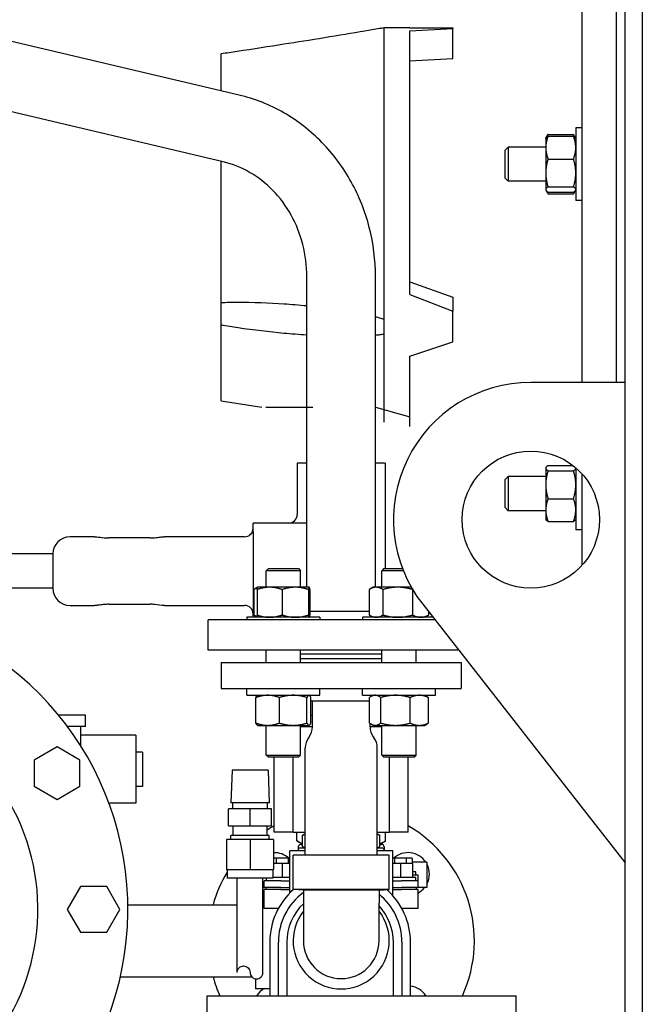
# Model space of a CAD drawing. Header units: inches. Extents: x 24 to 1128, y -69 to 748.
# Tile 256 of 256: x 403.46 to 412.53, y 200.98 to 215.33. Entities that reach past the tile are written whole.
import ezdxf

# ---------------------------------------------------------------- set-up
doc = ezdxf.new("R2010")
doc.units = ezdxf.units.IN
doc.header["$LTSCALE"] = 32
doc.header["$MEASUREMENT"] = 0
doc.layers.add('Visible (ANSI)', color=7, linetype='Continuous', lineweight=30)

msp = doc.modelspace()

# ---------------------------------------------------------------- linework, layer by layer
at = {"layer": 'Visible (ANSI)'}
for p, q in [((412.28063, 197.29617), (412.28063, 256.79617)), ((411.65563, 210.04617), (411.65563, 244.54617)), ((412.15563, 210.04617), (412.15563, 244.54617)), ((412.53063, 231.79617), (412.53063, 197.29617)), ((406.65571, 214.23257), (400.65563, 215.64929)), ((408.76863, 215.21219), (408.76863, 215.21492)), ((409.14363, 215.21492), (408.76863, 215.21492)), ((408.76863, 210.96588), (408.76863, 215.21219)), ((409.14363, 215.16833), (409.76863, 215.20287)), ((409.14363, 211.3277), (409.14363, 215.16833)), ((409.76863, 215.21455), (409.76863, 215.20287)), ((409.76863, 214.98415), (409.76863, 215.20287)), ((409.76863, 214.76543), (409.76863, 214.98415)), ((406.39363, 214.29445), (406.39363, 214.83283)), ((409.14363, 214.73083), (409.76863, 214.76543)), ((406.42591, 213.25933), (400.65563, 214.6218)), ((411.12717, 213.60702), (411.15733, 213.65925)), ((411.15733, 213.65925), (411.52834, 213.65925)), ((411.55849, 213.60702), (411.52834, 213.65925)), ((411.56183, 213.75749), (411.56183, 212.69499)), ((411.65563, 213.75749), (411.56183, 213.75749)), ((411.12383, 213.60124), (411.12717, 213.60702)), ((411.12383, 213.60124), (411.12383, 213.46728)), ((411.15733, 213.63313), (411.52834, 213.63313)), ((411.56183, 213.60124), (411.55849, 213.60702)), ((410.53063, 213.42905), (410.57641, 213.47624)), ((410.53063, 213.02342), (410.53063, 213.42905)), ((410.57641, 213.47624), (410.57641, 212.97624)), ((411.12383, 213.47624), (410.57641, 213.47624)), ((411.12383, 213.46728), (411.12383, 213.09798)), ((406.39363, 211.2105), (406.39363, 213.26695)), ((411.15733, 213.30143), (411.52834, 213.30143)), ((411.12383, 213.09798), (411.12383, 212.85693)), ((410.53063, 213.02342), (410.57641, 212.97624)), ((411.12383, 212.97624), (410.57641, 212.97624)), ((411.12383, 212.85693), (411.12383, 212.85124)), ((411.12383, 212.85124), (411.12717, 212.84545)), ((411.12717, 212.84545), (411.15733, 212.79322)), ((411.15733, 212.89453), (411.52834, 212.89453)), ((411.15733, 212.81934), (411.52834, 212.81934)), ((411.15733, 212.79322), (411.52834, 212.79322)), ((411.55849, 212.84545), (411.52834, 212.79322)), ((411.56183, 212.85124), (411.55849, 212.84545)), ((411.65563, 212.69499), (411.56183, 212.69499)), ((407.64363, 207.06117), (407.64363, 211.58617)), ((408.64363, 207.06117), (408.64363, 211.58617)), ((409.14363, 211.51099), (409.76863, 211.28754)), ((409.14363, 211.51099), (409.76863, 211.28755)), ((406.39363, 210.88268), (406.39363, 211.2105)), ((409.14363, 211.3277), (409.76863, 211.08652)), ((409.76863, 211.28755), (409.76863, 211.28754)), ((409.76863, 211.28754), (409.76863, 211.18703)), ((409.76863, 211.18703), (409.76863, 211.08652)), ((409.76863, 210.63627), (409.76863, 211.08652)), ((408.76863, 210.74793), (408.76863, 210.96588)), ((406.39363, 209.77742), (406.39363, 210.88268)), ((408.76863, 209.46494), (408.76863, 210.74793)), ((409.14363, 210.42998), (409.76863, 210.63627)), ((409.14363, 210.42998), (409.76863, 210.63626)), ((409.76863, 210.63627), (409.76863, 210.63626)), ((409.14363, 209.40242), (409.14363, 210.42998)), ((412.28063, 210.04617), (410.90563, 210.04617)), ((406.39363, 209.77742), (406.98738, 209.68367)), ((407.04343, 209.68367), (407.72847, 209.68367)), ((408.64363, 209.68367), (409.14363, 209.54392)), ((407.64363, 208.87117), (407.50238, 208.87117)), ((407.50238, 208.87117), (407.50238, 208.12117)), ((408.78488, 208.87117), (408.64363, 208.87117)), ((408.78488, 208.87117), (408.78488, 207.33367)), ((411.12383, 208.80162), (411.12717, 208.80741)), ((411.12383, 208.80162), (411.12383, 208.79593)), ((411.12383, 208.79593), (411.12383, 208.55488)), ((411.15733, 208.83352), (411.52214, 208.83352)), ((411.56183, 208.80076), (411.56183, 207.89537)), ((410.53063, 208.62943), (410.57641, 208.67662)), ((410.53063, 208.22381), (410.53063, 208.62943)), ((410.57641, 208.67662), (410.57641, 208.17662)), ((411.12383, 208.67662), (410.57641, 208.67662)), ((411.15733, 208.75833), (411.52834, 208.75833)), ((411.65563, 207.38473), (411.65563, 208.70761)), ((411.12383, 208.55488), (411.12383, 208.18558)), ((411.15733, 208.35143), (411.52834, 208.35143)), ((410.53063, 208.22381), (410.57641, 208.17662)), ((411.12383, 208.17662), (410.57641, 208.17662)), ((411.12383, 208.18558), (411.12383, 208.05162)), ((411.12383, 208.05162), (411.12717, 208.04584)), ((411.56183, 208.05162), (411.55849, 208.04584)), ((406.86113, 207.87117), (406.86113, 207.99617)), ((407.34935, 207.99617), (406.86113, 207.99617)), ((407.64363, 207.99617), (407.34935, 207.99617)), ((411.15733, 208.01972), (411.52834, 208.01972)), ((404.54934, 207.79617), (404.19363, 207.79617)), ((405.36113, 207.77942), (404.75663, 207.77942)), ((405.81299, 207.79617), (405.56842, 207.79617)), ((406.22358, 207.79617), (405.81299, 207.79617)), ((406.40928, 207.79617), (406.22358, 207.79617)), ((406.73613, 207.79617), (406.40928, 207.79617)), ((406.86113, 207.87117), (406.86113, 206.72117)), ((411.65563, 207.89537), (411.56183, 207.89537)), ((403.94363, 207.54617), (403.31863, 207.54617)), ((403.94363, 207.54617), (403.94363, 207.04617)), ((407.08348, 207.33367), (407.05218, 207.30237)), ((407.08348, 207.33367), (407.52088, 207.33367)), ((407.52088, 207.33367), (407.55218, 207.30237)), ((408.76639, 207.33367), (408.73509, 207.30237)), ((408.76639, 207.33367), (409.03685, 207.33367)), ((407.55218, 207.30237), (407.05218, 207.30237)), ((407.05218, 207.06117), (407.05218, 207.30237)), ((407.55218, 207.06117), (407.55218, 207.30237)), ((409.04909, 207.30237), (408.73509, 207.30237)), ((408.73509, 207.06117), (408.73509, 207.30237)), ((403.94363, 207.04617), (403.31863, 207.04617)), ((406.92679, 207.06095), (406.87978, 207.0338)), ((406.92718, 207.06117), (406.92679, 207.06095)), ((407.10016, 207.06117), (406.92718, 207.06117)), ((407.47477, 207.06117), (407.10016, 207.06117)), ((407.67679, 207.06117), (407.47477, 207.06117)), ((407.67718, 207.06117), (407.67679, 207.06117)), ((407.67718, 207.06117), (407.67756, 207.06095)), ((408.61009, 207.06117), (408.56269, 207.0338)), ((408.65217, 207.06117), (408.61009, 207.06117)), ((408.96811, 207.06117), (408.65217, 207.06117)), ((409.16501, 207.06117), (408.96811, 207.06117)), ((406.86961, 207.02768), (406.86961, 206.65666)), ((406.91775, 207.02768), (406.91775, 206.65666)), ((407.28256, 207.02768), (407.28256, 206.65666)), ((407.66698, 207.02768), (407.66698, 206.65666)), ((407.6866, 207.02768), (407.6866, 206.65666)), ((408.55252, 207.02768), (408.55252, 206.65666)), ((408.75182, 207.02768), (408.75182, 206.65666)), ((409.18439, 207.02768), (409.18439, 207.02768)), ((409.18439, 207.02768), (409.18439, 206.65666)), ((404.19363, 206.79617), (404.54934, 206.79617)), ((404.75663, 206.81292), (405.36113, 206.81292)), ((405.56842, 206.79617), (405.81299, 206.79617)), ((405.81299, 206.79617), (406.22358, 206.79617)), ((406.22358, 206.79617), (406.40928, 206.79617)), ((406.40928, 206.79617), (406.73613, 206.79617)), ((409.33095, 206.81313), (412.28063, 203.04617)), ((407.83343, 206.62317), (406.77093, 206.62317)), ((406.77093, 206.62317), (406.77093, 206.58617)), ((406.86113, 206.62317), (406.86113, 206.72117)), ((406.92679, 206.62339), (406.87978, 206.65054)), ((406.92718, 206.62317), (406.92679, 206.62339)), ((407.67718, 206.62317), (407.67756, 206.62339)), ((408.55252, 206.70617), (407.6866, 206.70617)), ((407.83343, 206.62317), (407.83343, 206.58617)), ((409.4797, 206.62317), (408.45384, 206.62317)), ((408.45384, 206.62317), (408.45384, 206.58617)), ((408.61009, 206.62317), (408.56269, 206.65054)), ((409.36009, 206.62317), (409.40749, 206.65054)), ((409.41766, 206.7024), (409.41766, 206.65666)), ((409.50867, 206.58617), (406.20363, 206.58617)), ((406.20363, 206.14617), (406.20363, 206.58617)), ((409.85321, 206.14617), (406.20363, 206.14617)), ((407.05218, 205.96367), (407.05218, 206.14617)), ((407.55218, 205.96367), (407.55218, 206.14617)), ((408.73509, 206.08617), (407.55218, 206.08617)), ((408.73509, 205.96367), (408.73509, 206.14617)), ((409.23509, 205.96367), (409.23509, 206.14617)), ((406.39363, 205.96367), (409.89363, 205.96367)), ((406.39363, 205.96367), (406.39363, 205.58367)), ((407.55218, 206.02367), (408.73509, 206.02367)), ((409.89363, 205.96367), (409.89363, 205.58367)), ((406.39363, 205.58367), (409.89363, 205.58367)), ((406.77093, 205.48667), (406.77093, 205.58367)), ((406.77093, 205.48667), (407.83343, 205.48667)), ((406.92718, 205.48667), (406.92369, 205.48466)), ((407.67718, 205.48667), (407.68066, 205.48466)), ((407.83343, 205.48667), (407.83343, 205.58367)), ((408.45384, 205.48667), (408.45384, 205.58367)), ((408.45384, 205.48667), (409.51634, 205.48667)), ((408.61009, 205.48667), (408.58001, 205.4693)), ((409.36009, 205.48667), (409.39017, 205.4693)), ((409.51634, 205.48667), (409.51634, 205.58367)), ((406.90132, 205.08216), (406.90132, 205.45318)), ((407.24356, 205.08216), (407.24356, 205.45318)), ((407.64442, 205.08216), (407.64442, 205.45318)), ((407.70303, 205.08216), (407.70303, 205.45318)), ((407.70303, 205.40367), (408.55606, 205.40367)), ((407.72363, 205.02815), (407.72363, 205.40367)), ((408.55606, 205.08216), (408.55606, 205.45318)), ((408.71981, 205.08216), (408.71981, 205.45318)), ((409.14884, 205.08216), (409.14884, 205.45318)), ((409.41412, 205.08216), (409.41412, 205.45318)), ((404.41597, 205.19767), (404.02502, 205.19767)), ((404.41597, 205.03067), (404.41597, 205.19767)), ((407.70303, 205.19767), (407.72363, 205.19767)), ((406.92718, 205.04867), (406.92369, 205.05068)), ((406.92718, 205.04867), (407.07244, 205.04867)), ((407.05218, 204.61497), (407.05218, 205.04867)), ((407.07244, 205.04867), (407.44399, 205.04867)), ((407.44399, 205.04867), (407.67372, 205.04867)), ((407.55218, 204.61497), (407.55218, 205.04867)), ((407.67372, 205.04867), (407.67718, 205.04867)), ((407.67718, 205.04867), (407.68066, 205.05068)), ((408.56363, 205.02815), (408.56363, 205.07659)), ((408.61009, 205.04867), (408.58001, 205.06604)), ((408.61009, 205.04867), (408.63794, 205.04867)), ((408.63794, 205.04867), (408.93433, 205.04867)), ((408.73509, 204.61497), (408.73509, 205.04867)), ((408.93433, 205.04867), (409.28148, 205.04867)), ((409.23509, 204.61497), (409.23509, 205.04867)), ((409.28148, 205.04867), (409.36009, 205.04867)), ((409.36009, 205.04867), (409.39017, 205.06604)), ((404.41597, 205.03067), (404.1552, 205.03067)), ((404.34863, 204.74799), (404.34863, 205.03067)), ((405.15363, 204.90367), (404.34863, 204.90367)), ((405.15363, 204.90367), (405.15363, 203.91367)), ((407.55218, 205.03067), (407.72363, 205.03067)), ((408.56363, 205.03067), (408.73509, 205.03067)), ((407.67589, 204.8812), (407.66638, 204.86812)), ((408.61138, 204.8812), (408.62089, 204.86812)), ((404.00363, 204.73521), (403.67163, 204.54353)), ((404.33563, 204.54353), (404.00363, 204.73521)), ((405.24863, 204.65867), (405.15363, 204.65867)), ((405.24863, 204.65867), (405.24863, 204.15867)), ((407.05218, 204.61497), (407.55218, 204.61497)), ((407.08348, 204.58367), (407.05218, 204.61497)), ((407.52088, 204.58367), (407.55218, 204.61497)), ((407.61863, 203.15867), (407.61863, 204.72117)), ((408.66863, 203.15867), (408.66863, 204.72117)), ((408.73509, 204.61497), (409.23509, 204.61497)), ((408.76639, 204.58367), (408.73509, 204.61497)), ((409.20379, 204.58367), (409.23509, 204.61497)), ((403.67163, 204.54353), (403.67163, 204.16017)), ((404.33563, 204.16017), (404.33563, 204.54353)), ((407.52088, 204.58367), (407.08348, 204.58367)), ((407.1668, 203.91167), (407.1668, 204.58367)), ((407.16809, 203.49167), (407.16809, 204.58367)), ((407.44163, 203.49167), (407.44163, 204.58367)), ((409.20379, 204.58367), (408.76639, 204.58367)), ((408.84563, 203.49167), (408.84563, 204.58367)), ((409.11917, 203.49167), (409.11917, 204.58367)), ((409.12047, 203.91167), (409.12047, 204.58367)), ((406.55273, 204.39367), (406.53798, 203.92167)), ((407.07854, 204.39367), (406.55273, 204.39367)), ((407.07854, 204.39367), (407.09329, 203.92167)), ((403.67163, 204.16017), (404.00363, 203.96849)), ((404.00363, 203.96849), (404.33563, 204.16017)), ((405.24863, 204.15867), (405.15363, 204.15867)), ((405.15363, 203.91367), (404.75947, 203.91367)), ((407.09329, 203.92167), (406.53798, 203.92167)), ((406.56263, 203.83367), (406.56263, 203.92167)), ((407.06863, 203.83367), (407.06863, 203.92167)), ((407.16809, 203.91167), (407.1668, 203.91167)), ((409.12047, 203.91167), (409.11917, 203.91167)), ((406.81563, 203.83367), (406.50303, 203.83367)), ((406.50303, 203.58351), (406.50303, 203.83367)), ((407.12823, 203.83367), (406.81563, 203.83367)), ((406.81563, 203.58351), (406.81563, 203.83367)), ((407.12823, 203.58351), (407.12823, 203.83367)), ((406.50303, 203.58351), (406.81563, 203.58351)), ((406.56813, 203.44572), (406.56813, 203.58351)), ((406.81563, 203.58351), (407.12823, 203.58351)), ((407.06313, 203.44572), (407.06313, 203.58351)), ((407.44163, 203.49167), (407.16809, 203.49167)), ((407.44163, 203.49167), (407.61863, 203.49167)), ((407.497, 203.36469), (407.497, 203.49167)), ((407.61863, 203.46858), (407.58113, 203.44692)), ((408.66863, 203.49167), (408.84563, 203.49167)), ((408.66863, 203.46858), (408.70613, 203.44692)), ((408.79027, 203.36469), (408.79027, 203.49167)), ((409.11917, 203.49167), (408.84563, 203.49167)), ((406.81563, 203.38667), (406.47163, 203.38667)), ((406.47163, 203.38667), (406.47163, 202.94965)), ((407.09623, 203.44572), (406.53503, 203.44572)), ((406.53503, 203.38667), (406.53503, 203.44572)), ((407.15963, 203.38667), (406.81563, 203.38667)), ((406.81563, 203.38667), (406.81563, 202.94965)), ((407.09623, 203.38667), (407.09623, 203.44572)), ((407.15963, 203.38667), (407.15963, 202.94965)), ((407.58113, 203.31611), (407.497, 203.36469)), ((407.55563, 203.31467), (407.58113, 203.31467)), ((407.58113, 203.28243), (407.58113, 203.44692)), ((408.70613, 203.28243), (408.70613, 203.44692)), ((408.70613, 203.31611), (408.79027, 203.36469)), ((408.70613, 203.31467), (408.73163, 203.31467)), ((407.61863, 203.22117), (407.39363, 203.22117)), ((407.39363, 202.60361), (407.39363, 203.22117)), ((407.51863, 203.27767), (407.51863, 203.23367)), ((407.51863, 203.23367), (407.51863, 203.22117)), ((407.54863, 203.26367), (407.61863, 203.26367)), ((407.61363, 203.26367), (407.58113, 203.28243)), ((408.66863, 203.26367), (408.73863, 203.26367)), ((408.89363, 203.22117), (408.66863, 203.22117)), ((408.67363, 203.26367), (408.70613, 203.28243)), ((408.76863, 203.27767), (408.76863, 203.23367)), ((408.76863, 203.23367), (408.76863, 203.22117)), ((408.89363, 202.57031), (408.89363, 203.22117)), ((407.19542, 203.11367), (407.15963, 203.11367)), ((407.28202, 203.03367), (407.15963, 203.03367)), ((407.36863, 203.11367), (407.19542, 203.11367)), ((407.19542, 203.11367), (407.19542, 203.03367)), ((407.39363, 203.03367), (407.28202, 203.03367)), ((407.28202, 203.03367), (407.28202, 202.83367)), ((407.39363, 203.11367), (407.36863, 203.11367)), ((407.36863, 203.11367), (407.36863, 203.03367)), ((408.84413, 203.15867), (407.44313, 203.15867)), ((407.44313, 202.65867), (407.44313, 203.15867)), ((408.84413, 202.65867), (408.84413, 203.15867)), ((408.91864, 203.11367), (408.89363, 203.11367)), ((409.00524, 203.03367), (408.89363, 203.03367)), ((409.09184, 203.11367), (408.91864, 203.11367)), ((408.91864, 203.11367), (408.91864, 203.03367)), ((409.18024, 203.03367), (409.00524, 203.03367)), ((409.00524, 203.03367), (409.00524, 202.83367)), ((409.17845, 203.11367), (409.09184, 203.11367)), ((409.09184, 203.11367), (409.09184, 203.03367)), ((409.17845, 203.11367), (409.17845, 203.03367)), ((409.39363, 203.05467), (409.17845, 203.05467)), ((409.18024, 203.03367), (409.18024, 202.83367)), ((409.39363, 203.05467), (409.39363, 202.68367)), ((406.47163, 202.94965), (406.81563, 202.94965)), ((406.48163, 202.94965), (406.48163, 202.82367)), ((406.81563, 202.94965), (407.15963, 202.94965)), ((407.14963, 202.94965), (407.14963, 202.82367)), ((409.23024, 202.91367), (409.18024, 202.91367)), ((409.23024, 202.86367), (409.23024, 202.91367)), ((407.14963, 202.82367), (406.48163, 202.82367)), ((406.62813, 201.44867), (406.62813, 202.82367)), ((407.00313, 201.44867), (407.00313, 202.82367)), ((407.02363, 202.68367), (407.02363, 202.78367)), ((407.26363, 202.78367), (407.02363, 202.78367)), ((407.05702, 202.78367), (407.05702, 202.82367)), ((407.39363, 202.83367), (407.14963, 202.83367)), ((407.26363, 202.78367), (407.39363, 202.78367)), ((409.23024, 202.83367), (408.89363, 202.83367)), ((408.89363, 202.78367), (409.02363, 202.78367)), ((409.26363, 202.78367), (409.02363, 202.78367)), ((409.26363, 202.86367), (409.18024, 202.86367)), ((409.23024, 202.78367), (409.23024, 202.83367)), ((409.26363, 202.78367), (409.26363, 202.86367)), ((409.26363, 202.68367), (409.26363, 202.78367)), ((404.34385, 202.69891), (404.15217, 202.36691)), ((404.72721, 202.69891), (404.34385, 202.69891)), ((404.91889, 202.36691), (404.72721, 202.69891)), ((407.00313, 202.68367), (407.02363, 202.68367)), ((407.02363, 202.60917), (407.00313, 202.60917)), ((407.26363, 202.68367), (407.02363, 202.68367)), ((407.26363, 202.65867), (407.02363, 202.65867)), ((407.02363, 202.37867), (407.02363, 202.65867)), ((407.04863, 202.65867), (407.04863, 202.68367)), ((407.26363, 202.68367), (407.39363, 202.68367)), ((407.26363, 202.65867), (407.39363, 202.65867)), ((408.84413, 202.65867), (407.44313, 202.65867)), ((407.59263, 202.64467), (407.44313, 202.65867)), ((408.69463, 202.64467), (407.59263, 202.64467)), ((407.59263, 202.64467), (407.59263, 202.45967)), ((408.69463, 202.64467), (408.84413, 202.65867)), ((408.69463, 202.64467), (408.69463, 202.45967)), ((408.89363, 202.68367), (409.02363, 202.68367)), ((408.89363, 202.65867), (409.02363, 202.65867)), ((409.26363, 202.68367), (409.02363, 202.68367)), ((409.26363, 202.65867), (409.02363, 202.65867)), ((409.23863, 202.65867), (409.23863, 202.68367)), ((409.39363, 202.68367), (409.26363, 202.68367)), ((409.26363, 202.37867), (409.26363, 202.65867)), ((407.59263, 202.45967), (407.59263, 201.90867)), ((408.69463, 201.90867), (408.69463, 202.45967)), ((404.15217, 202.36691), (404.34385, 202.03491)), ((404.72721, 202.03491), (404.91889, 202.36691)), ((405.03513, 202.43367), (406.62813, 202.43367)), ((407.22784, 202.37867), (407.02363, 202.37867)), ((409.26363, 202.37867), (409.02842, 202.37867)), ((404.34385, 202.03491), (404.72721, 202.03491)), ((407.10313, 201.88867), (407.10313, 201.10867)), ((407.22813, 201.10867), (407.22813, 201.88867)), ((407.35226, 201.88867), (407.35226, 201.10867)), ((408.904, 201.10867), (408.904, 201.88867)), ((409.02813, 201.88867), (409.02813, 201.10867)), ((409.15313, 201.10867), (409.15313, 201.88867)), ((404.92617, 201.38367), (406.84182, 201.38367)), ((406.89363, 201.35625), (406.89363, 201.20817)), ((407.10313, 201.20817), (406.89363, 201.20817)), ((406.19063, 201.10867), (410.69063, 201.10867)), ((406.19063, 199.60867), (406.19063, 201.10867)), ((410.69063, 200.85867), (410.69063, 201.10867))]:
    msp.add_line(p, q, dxfattribs=at)
msp.add_circle((410.90563, 208.04617), 1, dxfattribs=at)
for centre, radius, start, end in [((410.90563, 208.04617), 2, 90, 218.062347), ((407.37738, 208.12117), 0.125, 270, 0), ((406.73613, 207.92117), 0.125, 270, 0), ((404.19363, 207.54617), 0.25, 90, 180), ((404.19363, 207.04617), 0.25, 180, 270), ((400.56563, 202.36685), 4.47, 278.693422, 80.031067), ((406.73613, 206.67117), 0.125, 0, 90), ((400.56563, 202.36685), 3.159, 308.525823, 88.367421), ((407.47363, 205.02815), 0.25, 324, 0), ((408.81363, 205.02815), 0.25, 180, 216), ((407.86863, 204.72117), 0.25, 144, 180), ((408.41863, 204.72117), 0.25, 0, 36), ((408.14363, 201.90867), 1.94, 120.18915, 123.845736), ((408.14363, 201.90867), 1.94, 335.646127, 59.81085), ((407.55563, 203.27767), 0.037, 90, 180), ((408.73163, 203.27767), 0.037, 0, 90), ((407.17136, 202.88094), 0.3125, 48.135927, 92.150825), ((407.54863, 203.23367), 0.03, 90, 180), ((408.73863, 203.23367), 0.03, 0, 90), ((409.1159, 202.88094), 0.3125, 33.774806, 131.864073), ((409.1159, 202.88094), 0.3125, 332.714111, 27.285889), ((408.14363, 201.90867), 1.94, 148.948168, 164.298922), ((407.17136, 202.88094), 0.3125, 237.429962, 240.420295), ((408.12813, 201.88867), 1.025, 131.364376, 180), ((408.12813, 201.88867), 0.9, 126.512632, 180), ((408.12813, 201.88867), 1.025, 0, 48.414078), ((409.1159, 202.88094), 0.3125, 298.211664, 320.856129), ((408.12813, 201.88867), 0.77587, 133.645406, 180), ((408.12813, 201.88867), 0.9, 0, 50.990853), ((408.14363, 201.90867), 0.7005, 141.86714, 38.13286), ((408.12813, 201.88867), 0.77587, 0, 43.101165), ((408.14363, 201.90867), 0.551, 180, 0), ((408.14363, 201.90867), 1.94, 195.701078, 204.353873), ((407.17136, 200.9364), 0.3125, 119.579705, 146.545827), ((409.1159, 200.9364), 0.3125, 33.454173, 83.158096)]:
    msp.add_arc(centre, radius, start, end, dxfattribs=at)
for points, knots in [([(408.76863, 215.21219), (408.74724, 215.20854), (408.72544, 215.20483), (408.63045, 215.18866), (408.55569, 215.17602), (408.30479, 215.13384), (408.10276, 215.10036), (407.69751, 215.03443), (407.49428, 215.00198), (407.09585, 214.93934), (406.86136, 214.90316), (406.54983, 214.85615), (406.47117, 214.84437), (406.39363, 214.83283)], [8.07902497, 8.07902497, 8.07902497, 8.07902497, 8.23984899, 8.23984899, 8.77435374, 8.77435374, 10.20050487, 10.20050487, 11.626656, 11.626656, 13.27415549, 13.27415549, 13.83319505, 13.83319505, 13.83319505, 13.83319505]), ([(408.64363, 211.58617), (408.64363, 211.82772), (408.61331, 212.06927), (408.49374, 212.53603), (408.40448, 212.76123), (408.17221, 213.17949), (408.02918, 213.37253), (407.69828, 213.71188), (407.5104, 213.85815), (407.10274, 214.09169), (406.883, 214.1789), (406.65571, 214.23257)], [4.71238898, 4.71238898, 4.71238898, 4.71238898, 4.98373044, 4.98373044, 5.2550719, 5.2550719, 5.52641336, 5.52641336, 5.79775483, 5.79775483, 6.06909629, 6.06909629, 6.06909629, 6.06909629]), ([(407.64363, 211.58617), (407.64363, 211.74444), (407.6237, 211.90268), (407.54592, 212.2063), (407.4881, 212.35163), (407.34011, 212.61811), (407.24999, 212.73924), (407.04554, 212.9489), (406.93127, 213.03744), (406.68767, 213.177), (406.55837, 213.22806), (406.42591, 213.25933)], [4.71238898, 4.71238898, 4.71238898, 4.71238898, 4.98373044, 4.98373044, 5.2550719, 5.2550719, 5.52641336, 5.52641336, 5.79775483, 5.79775483, 6.06909629, 6.06909629, 6.06909629, 6.06909629]), ([(406.39363, 211.2105), (406.47117, 211.21338), (406.54983, 211.21469), (406.86136, 211.21548), (407.09585, 211.20619), (407.41593, 211.1851), (407.52855, 211.1761), (407.64363, 211.16496)], [1.08845993, 1.08845993, 1.08845993, 1.08845993, 1.64749949, 1.64749949, 3.29499898, 3.29499898, 4.11673534, 4.11673534, 4.11673534, 4.11673534]), ([(408.64364, 211.00331), (408.6636, 210.99797), (408.6836, 210.99236), (408.72544, 210.97998), (408.74724, 210.97315), (408.76863, 210.96588)], [6.536355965, 6.536355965, 6.536355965, 6.536355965, 6.681805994, 6.681805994, 6.842630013, 6.842630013, 6.842630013, 6.842630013]), ([(407.64363, 210.73506), (407.52855, 210.74237), (407.41593, 210.75125), (407.30941, 210.76098), (407.09999, 210.78011), (406.86996, 210.80639), (406.5583, 210.85375), (406.47532, 210.8675), (406.39363, 210.88268)], [-0.82173636, -0.82173636, -0.82173636, -0.82173636, 0, 0, 0, 1.61556717, 1.61556717, 2.20429815, 2.20429815, 2.20429815, 2.20429815]), ([(408.76863, 210.74793), (408.74724, 210.74432), (408.72544, 210.7412), (408.6836, 210.73594), (408.6636, 210.73373), (408.64364, 210.73178)], [-3.54763103, -3.54763103, -3.54763103, -3.54763103, -3.386807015, -3.386807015, -3.241356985, -3.241356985, -3.241356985, -3.241356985]), ([(404.54934, 207.79617), (404.59509, 207.79617), (404.64159, 207.78825), (404.71212, 207.78112), (404.73442, 207.77936), (404.75663, 207.77936)], [0, 0, 0, 0, 0.3858058, 0.3858058, 0.555091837, 0.555091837, 0.555091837, 0.555091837]), ([(405.36113, 207.77936), (405.38373, 207.77936), (405.40641, 207.78118), (405.45513, 207.78614), (405.48107, 207.78973), (405.52742, 207.79463), (405.54805, 207.79617), (405.56842, 207.79617)], [0, 0, 0, 0, 0.172181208, 0.172181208, 0.383793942, 0.383793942, 0.555589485, 0.555589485, 0.555589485, 0.555589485]), ([(404.75663, 206.8132), (404.73163, 206.8132), (404.70647, 206.81117), (404.65569, 206.80549), (404.62966, 206.80162), (404.58558, 206.79732), (404.56733, 206.79617), (404.54934, 206.79617)], [0, 0, 0, 0, 0.190518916, 0.190518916, 0.402903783, 0.402903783, 0.555584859, 0.555584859, 0.555584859, 0.555584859]), ([(404.75663, 206.8132), (404.7323, 206.8132), (404.70789, 206.81125), (404.67697, 206.80786), (404.66957, 206.80698), (404.66222, 206.80608)], [0, 0, 0, 0, 0.185397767, 0.185397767, 0.244367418, 0.244367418, 0.244367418, 0.244367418]), ([(405.56842, 206.79617), (405.52237, 206.79617), (405.47492, 206.80452), (405.40434, 206.81168), (405.38268, 206.81319), (405.36113, 206.81319)], [0, 0, 0, 0, 0.39087907, 0.39087907, 0.555051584, 0.555051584, 0.555051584, 0.555051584]), ([(406.62813, 201.44867), (406.62813, 201.46067), (406.63056, 201.47376), (406.64129, 201.49842), (406.64962, 201.50998), (406.66713, 201.52536), (406.67623, 201.53135), (406.69746, 201.5399), (406.70961, 201.54242), (406.73269, 201.54242), (406.74494, 201.54041), (406.76831, 201.53108), (406.7794, 201.52374), (406.79647, 201.50667), (406.80369, 201.49614), (406.81327, 201.47303), (406.81563, 201.46046), (406.81563, 201.44867)], [0, 0, 0, 0, 0.15842174, 0.15842174, 0.316843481, 0.316843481, 0.424810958, 0.424810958, 0.532778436, 0.532778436, 0.627895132, 0.627895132, 0.723011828, 0.723011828, 0.812862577, 0.812862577, 0.902713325, 0.902713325, 0.902713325, 0.902713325]), ([(406.81563, 201.44867), (406.81563, 201.43688), (406.81799, 201.4243), (406.82758, 201.4012), (406.8348, 201.39067), (406.85187, 201.3736), (406.86295, 201.36626), (406.88632, 201.35693), (406.89857, 201.35492), (406.92165, 201.35492), (406.9338, 201.35744), (406.95503, 201.36599), (406.96413, 201.37198), (406.98165, 201.38736), (406.98997, 201.39892), (407.00071, 201.42358), (407.00313, 201.43667), (407.00313, 201.44867)], [-0.902713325, -0.902713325, -0.902713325, -0.902713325, -0.812862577, -0.812862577, -0.723011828, -0.723011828, -0.627895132, -0.627895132, -0.532778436, -0.532778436, -0.424810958, -0.424810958, -0.316843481, -0.316843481, -0.15842174, -0.15842174, 0, 0, 0, 0])]:
    msp.add_open_spline(points, degree=3, knots=knots, dxfattribs=at)
for points in [[(409.14363, 215.21479), (409.35197, 215.21471), (409.5603, 215.21463), (409.76863, 215.21455)], [(404.54934, 207.79617), (404.58592, 207.79617), (404.62348, 207.79124), (404.66196, 207.78645)], [(407.58113, 203.28243), (407.58524, 203.28006), (407.59341, 203.2755), (407.60545, 203.26926), (407.61341, 203.26547), (407.61736, 203.26367)], [(408.66991, 203.26367), (408.67386, 203.26547), (408.68183, 203.26927), (408.69387, 203.27551), (408.70203, 203.28006), (408.70613, 203.28243)]]:
    msp.add_open_spline(points, degree=3, dxfattribs=at)
for points, weights in [([(411.15733, 213.65925), (411.14531, 213.63843), (411.13773, 213.61924)], [1, 1.01329823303, 1.01727786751]), ([(411.54794, 213.61924), (411.54036, 213.63843), (411.52834, 213.65925)], [1.01727786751, 1.01329823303, 1]), ([(411.15733, 213.63313), (411.12383, 213.54425), (411.12383, 213.46728)], [1, 1.0379548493, 1]), ([(411.12717, 213.60702), (411.13423, 213.61924), (411.15733, 213.63313)], [1.01647331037, 1.02587101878, 1]), ([(411.56183, 213.46728), (411.56183, 213.54425), (411.52834, 213.63313)], [1, 1.0379548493, 1]), ([(411.52834, 213.63313), (411.55144, 213.61924), (411.55849, 213.60702)], [1, 1.02587101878, 1.01647331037]), ([(411.12383, 213.46728), (411.12383, 213.39031), (411.15733, 213.30143)], [1, 1.0379548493, 1]), ([(411.52834, 213.30143), (411.56183, 213.39031), (411.56183, 213.46728)], [1, 1.0379548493, 1]), ([(411.15733, 213.30143), (411.12383, 213.1924), (411.12383, 213.09798)], [1, 1.0379548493, 1]), ([(411.56183, 213.09798), (411.56183, 213.1924), (411.52834, 213.30143)], [1, 1.0379548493, 1]), ([(411.12383, 213.09798), (411.12383, 213.00356), (411.15733, 212.89453)], [1, 1.0379548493, 1]), ([(411.52834, 212.89453), (411.56183, 213.00356), (411.56183, 213.09798)], [1, 1.0379548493, 1]), ([(411.15733, 212.89453), (411.12383, 212.87438), (411.12383, 212.85693)], [1, 1.0379548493, 1]), ([(411.12383, 212.85693), (411.12383, 212.83948), (411.15733, 212.81934)], [1, 1.0379548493, 1]), ([(411.13773, 212.83323), (411.14531, 212.81404), (411.15733, 212.79322)], [1.01727786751, 1.01329823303, 1]), ([(411.56183, 212.85693), (411.56183, 212.87438), (411.52834, 212.89453)], [1, 1.0379548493, 1]), ([(411.52834, 212.81934), (411.56183, 212.83948), (411.56183, 212.85693)], [1, 1.0379548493, 1]), ([(411.52834, 212.79322), (411.54036, 212.81404), (411.54794, 212.83323)], [1, 1.01329823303, 1.01727786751]), ([(411.15733, 208.83352), (411.12383, 208.81337), (411.12383, 208.79593)], [1, 1.0379548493, 1]), ([(411.12383, 208.79593), (411.12383, 208.77848), (411.15733, 208.75833)], [1, 1.0379548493, 1]), ([(411.52834, 208.75833), (411.56183, 208.77848), (411.56183, 208.79593)], [1, 1.0379548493, 1]), ([(411.56183, 208.79593), (411.56183, 208.79867), (411.56106, 208.80143)], [1, 1.0057862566, 1.00980827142]), ([(411.15733, 208.75833), (411.12383, 208.6493), (411.12383, 208.55488)], [1, 1.0379548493, 1]), ([(411.56183, 208.55488), (411.56183, 208.6493), (411.52834, 208.75833)], [1, 1.0379548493, 1]), ([(411.12383, 208.55488), (411.12383, 208.46046), (411.15733, 208.35143)], [1, 1.0379548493, 1]), ([(411.52834, 208.35143), (411.56183, 208.46046), (411.56183, 208.55488)], [1, 1.0379548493, 1]), ([(411.15733, 208.35143), (411.12383, 208.26255), (411.12383, 208.18558)], [1, 1.0379548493, 1]), ([(411.56183, 208.18558), (411.56183, 208.26255), (411.52834, 208.35143)], [1, 1.0379548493, 1]), ([(411.12383, 208.18558), (411.12383, 208.10861), (411.15733, 208.01972)], [1, 1.0379548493, 1]), ([(411.15733, 208.01972), (411.13423, 208.03362), (411.12717, 208.04584)], [1, 1.02587101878, 1.01647331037]), ([(411.52834, 208.01972), (411.56183, 208.10861), (411.56183, 208.18558)], [1, 1.0379548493, 1]), ([(411.55849, 208.04584), (411.55144, 208.03362), (411.52834, 208.01972)], [1.01647331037, 1.02587101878, 1]), ([(406.92301, 207.05353), (406.89776, 207.04534), (406.86961, 207.02768)], [1.01895290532, 1.01965956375, 1]), ([(407.10016, 207.06117), (407.0155, 207.06117), (406.91775, 207.02768)], [1, 1.0379548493, 1]), ([(406.91775, 207.02768), (406.92259, 207.05852), (406.92679, 207.06095)], [1, 1.03485311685, 1.00569650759]), ([(407.28256, 207.02768), (407.18481, 207.06117), (407.10016, 207.06117)], [1, 1.0379548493, 1]), ([(407.47477, 207.06117), (407.38557, 207.06117), (407.28256, 207.02768)], [1, 1.0379548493, 1]), ([(407.66698, 207.02768), (407.56398, 207.06117), (407.47477, 207.06117)], [1, 1.0379548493, 1]), ([(407.67679, 207.06117), (407.67224, 207.06117), (407.66698, 207.02768)], [1, 1.0379548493, 1]), ([(407.6866, 207.02768), (407.68134, 207.06117), (407.67679, 207.06117)], [1, 1.0379548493, 1]), ([(408.65217, 207.06117), (408.60592, 207.06117), (408.55252, 207.02768)], [1, 1.0379548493, 1]), ([(408.75182, 207.02768), (408.69842, 207.06117), (408.65217, 207.06117)], [1, 1.0379548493, 1]), ([(408.96811, 207.06117), (408.86773, 207.06117), (408.75182, 207.02768)], [1, 1.0379548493, 1]), ([(409.18439, 207.02768), (409.06848, 207.06117), (408.96811, 207.06117)], [1, 1.0379548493, 1]), ([(406.86961, 206.65666), (406.89776, 206.639), (406.92301, 206.63081)], [1, 1.01965956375, 1.01895290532]), ([(406.91775, 206.65666), (407.0155, 206.62317), (407.10016, 206.62317)], [1, 1.0379548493, 1]), ([(406.92679, 206.62339), (406.92259, 206.62581), (406.91775, 206.65666)], [1.00569650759, 1.03485311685, 1]), ([(407.10016, 206.62317), (407.18481, 206.62317), (407.28256, 206.65666)], [1, 1.0379548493, 1]), ([(407.28256, 206.65666), (407.38557, 206.62317), (407.47477, 206.62317)], [1, 1.0379548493, 1]), ([(407.47477, 206.62317), (407.56398, 206.62317), (407.66698, 206.65666)], [1, 1.0379548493, 1]), ([(407.66698, 206.65666), (407.67224, 206.62317), (407.67679, 206.62317)], [1, 1.0379548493, 1]), ([(407.67679, 206.62317), (407.68134, 206.62317), (407.6866, 206.65666)], [1, 1.0379548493, 1]), ([(408.55252, 206.65666), (408.60592, 206.62317), (408.65217, 206.62317)], [1, 1.0379548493, 1]), ([(408.65217, 206.62317), (408.69842, 206.62317), (408.75182, 206.65666)], [1, 1.0379548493, 1]), ([(408.75182, 206.65666), (408.86773, 206.62317), (408.96811, 206.62317)], [1, 1.0379548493, 1]), ([(408.96811, 206.62317), (409.06848, 206.62317), (409.18439, 206.65666)], [1, 1.0379548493, 1]), ([(409.18439, 206.65666), (409.24689, 206.62317), (409.30102, 206.62317)], [1, 1.0379548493, 1]), ([(409.30102, 206.62317), (409.35515, 206.62317), (409.41766, 206.65666)], [1, 1.0379548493, 1]), ([(409.41766, 206.65666), (409.41251, 206.65343), (409.40749, 206.65054)], [1, 1.00353685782, 1.0064145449]), ([(407.07244, 205.48667), (406.99302, 205.48667), (406.90132, 205.45318)], [1, 1.0379548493, 1]), ([(406.90132, 205.45318), (406.91326, 205.47863), (406.92369, 205.48466)], [1, 1.02858857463, 1.0141098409]), ([(407.24356, 205.45318), (407.15186, 205.48667), (407.07244, 205.48667)], [1, 1.0379548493, 1]), ([(407.44399, 205.48667), (407.35097, 205.48667), (407.24356, 205.45318)], [1, 1.0379548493, 1]), ([(407.64442, 205.45318), (407.53701, 205.48667), (407.44399, 205.48667)], [1, 1.0379548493, 1]), ([(407.67372, 205.48667), (407.66012, 205.48667), (407.64442, 205.45318)], [1, 1.0379548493, 1]), ([(407.70303, 205.45318), (407.68733, 205.48667), (407.67372, 205.48667)], [1, 1.0379548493, 1]), ([(408.63794, 205.48667), (408.59994, 205.48667), (408.55606, 205.45318)], [1, 1.0379548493, 1]), ([(408.71981, 205.45318), (408.67594, 205.48667), (408.63794, 205.48667)], [1, 1.0379548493, 1]), ([(408.93433, 205.48667), (408.83477, 205.48667), (408.71981, 205.45318)], [1, 1.0379548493, 1]), ([(409.14884, 205.45318), (409.03388, 205.48667), (408.93433, 205.48667)], [1, 1.0379548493, 1]), ([(409.28148, 205.48667), (409.21992, 205.48667), (409.14884, 205.45318)], [1, 1.0379548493, 1]), ([(409.41412, 205.45318), (409.34304, 205.48667), (409.28148, 205.48667)], [1, 1.0379548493, 1]), ([(409.39017, 205.4693), (409.40175, 205.46262), (409.41412, 205.45318)], [1.01511643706, 1.01041754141, 1]), ([(406.90132, 205.08216), (406.99302, 205.04867), (407.07244, 205.04867)], [1, 1.0379548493, 1]), ([(406.92369, 205.05068), (406.91326, 205.05671), (406.90132, 205.08216)], [1.0141098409, 1.02858857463, 1]), ([(407.07244, 205.04867), (407.15186, 205.04867), (407.24356, 205.08216)], [1, 1.0379548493, 1]), ([(407.24356, 205.08216), (407.35097, 205.04867), (407.44399, 205.04867)], [1, 1.0379548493, 1]), ([(407.44399, 205.04867), (407.53701, 205.04867), (407.64442, 205.08216)], [1, 1.0379548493, 1]), ([(407.64442, 205.08216), (407.66012, 205.04867), (407.67372, 205.04867)], [1, 1.0379548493, 1]), ([(407.67372, 205.04867), (407.68733, 205.04867), (407.70303, 205.08216)], [1, 1.0379548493, 1]), ([(408.55606, 205.08216), (408.59994, 205.04867), (408.63794, 205.04867)], [1, 1.0379548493, 1]), ([(408.63794, 205.04867), (408.67594, 205.04867), (408.71981, 205.08216)], [1, 1.0379548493, 1]), ([(408.71981, 205.08216), (408.83477, 205.04867), (408.93433, 205.04867)], [1, 1.0379548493, 1]), ([(408.93433, 205.04867), (409.03388, 205.04867), (409.14884, 205.08216)], [1, 1.0379548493, 1]), ([(409.14884, 205.08216), (409.21992, 205.04867), (409.28148, 205.04867)], [1, 1.0379548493, 1]), ([(409.28148, 205.04867), (409.34304, 205.04867), (409.41412, 205.08216)], [1, 1.0379548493, 1]), ([(409.41412, 205.08216), (409.40175, 205.07272), (409.39017, 205.06604)], [1, 1.01041754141, 1.01511643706]), ([(407.58113, 203.44692), (407.60046, 203.45808), (407.61863, 203.46626)], [1.36736292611, 1.39301032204, 1.41243842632]), ([(408.66863, 203.46626), (408.68681, 203.45808), (408.70613, 203.44692)], [1.41243842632, 1.39301032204, 1.36736292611]), ([(407.497, 203.36469), (407.54131, 203.3391), (407.58113, 203.32683)], [1.56750619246, 1.62726627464, 1.65757188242]), ([(408.70613, 203.32683), (408.74595, 203.3391), (408.79027, 203.36469)], [1.65757188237, 1.6272662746, 1.56750619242])]:
    msp.add_rational_spline(points, weights, degree=2, dxfattribs=at)

doc.saveas('drawing.dxf')
